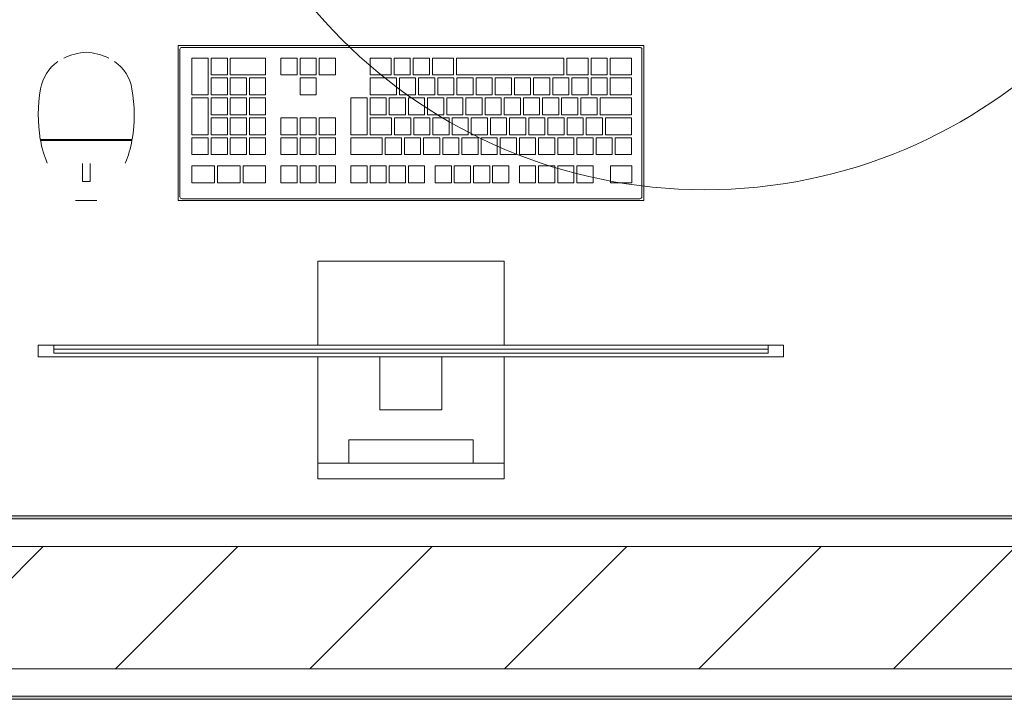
# Model space of a CAD drawing. Header units: metres. Extents: x 2.9 to 42.3, y -72.9 to -49.3.
# Tile 223 of 256: x 26.011 to 26.816, y -71.943 to -71.387. Entities that reach past the tile are written whole.
import ezdxf

# ---------------------------------------------------------------- set-up
doc = ezdxf.new("R2010")
doc.units = ezdxf.units.M
for name, color, linetype, lineweight in [('A-GENM', 7, 'Continuous', 18), ('A-WALL', 7, 'Continuous', 18), ('A-WALL-PATT', 7, 'Continuous', 18)]:
    doc.layers.add(name, color=color, linetype=linetype, lineweight=lineweight)
doc.layers.add('M-HVAC-CDFF-IDEN', color=1, linetype='Continuous', lineweight=9, true_color=0xff0000)
pattern_1 = [(50, (21.555, -62.929), (0.546555, -0.047815), [0.05715, -0.62865]), (355, (21.555, -62.929), (-0.105728, 0.573166), [0.04572, -0.50292]), (100.451, (21.601, -62.933), (0.440828, 0.525349), [0.04857, -0.53427]), (46.184, (21.555, -62.776), (0.813237, -0.12613), [0.08573, -0.94298]), (96.636, (21.623, -62.787), (0.712212, 0.742287), [0.07286, -0.80141]), (351.184, (21.555, -62.776), (0.712217, 0.742274), [0.06858, -0.75438]), (21, (21.631, -62.814), (0.454846, -0.306795), [0.05715, -0.62865]), (326, (21.631, -62.814), (0.185405, 0.55256), [0.04572, -0.50292]), (71.451, (21.669, -62.84), (0.640251, 0.245763), [0.04857, -0.53427]), (37.5, (21.555, -62.929), (0.009261, 0.2536672), [0.02515, -0.47168, 0.02515, -0.48539, -0.50482]), (37.5, (21.555, -62.929), (0.009261, 0.2536672), [-1.007, 0.02515, -0.47968]), (7.5, (21.555, -62.929), (0.2004558, 0.300546), [0.02515, -0.26594, 0.02515, -0.46025, -0.1924]), (7.5, (21.555, -62.929), (0.2004558, 0.300546), [-0.77648, 0.02515, -0.16726]), (327.5, (21.385, -62.929), (0.4067682, -0.0171882), [0.02515, -0.16535, 0.02515, -0.56921, -0.78867]), (327.5, (21.385, -62.929), (0.4067682, -0.0171882), [-0.78486, 0.02515, -0.76352]), (317.5, (21.309, -62.929), (0.444383, 0.0762794), [0.02515, -0.2225, 0.02515, -0.36957, -0.56007]), (317.5, (21.309, -62.929), (0.444383, 0.0762794), [-0.64237, 0.02515, -0.53492])]

# ---------------------------------------------------------------- blocks, each defined once
blk = doc.blocks.new('COMPUTADOR_ TECLADO_MONITOR_MOUSE - Keyboard-V10-2PAV')
at = {"layer": 'A-GENM', "color": 253, "true_color": 0xaaaaaa}
for p, q in [((0.0762, 0.22741), (-0.0762, 0.22741)), ((-0.0762, 0.22741), (-0.0762, 0.21471)), ((0.0762, 0.21471), (0.0762, 0.22741)), ((-0.0762, 0.21471), (0.0762, 0.21471)), ((-0.0762, 0.20836), (-0.0762, 0.21471)), ((0.0508, 0.21471), (-0.0508, 0.21471)), ((-0.0508, 0.21471), (-0.0508, 0.19566)), ((0.0508, 0.19566), (0.0508, 0.21471)), ((0.0762, 0.21471), (0.0762, 0.20836)), ((-0.0762, 0.12779), (-0.0762, 0.20836)), ((0.0762, 0.20836), (0.0762, 0.12779)), ((-0.0508, 0.19566), (0.0508, 0.19566)), ((0.0254, 0.1711), (-0.0254, 0.1711)), ((-0.0254, 0.1711), (-0.0254, 0.12779)), ((0.0254, 0.12779), (0.0254, 0.1711)), ((0.3048, 0.12779), (-0.3048, 0.12779)), ((-0.3048, 0.12779), (-0.3048, 0.11827)), ((-0.2921, 0.11827), (-0.2921, 0.12462)), ((-0.2921, 0.12462), (0.2921, 0.12462)), ((0.2921, 0.12462), (-0.2921, 0.12462)), ((-0.2921, 0.12462), (-0.2921, 0.12144)), ((-0.2921, 0.12144), (0.2921, 0.12144)), ((-0.0254, 0.12779), (0.0254, 0.12779)), ((0.2921, 0.12462), (0.2921, 0.11827)), ((0.2921, 0.12144), (0.2921, 0.12462)), ((0.3048, 0.11827), (0.3048, 0.12779)), ((-0.3048, 0.11827), (-0.2921, 0.11827)), ((0.2921, 0.11827), (-0.2921, 0.11827)), ((-0.0762, 0.04961), (-0.0762, 0.11827)), ((0.0762, 0.11827), (0.0762, 0.04961)), ((0.2921, 0.11827), (0.3048, 0.11827)), ((-0.0762, 0.04961), (0.0762, 0.04961)), ((-0.1905, 0), (0.1905, 0)), ((-0.1905, -0.127), (-0.1905, 0)), ((-0.18891, -0.00318), (-0.18891, -0.12382)), ((0.18733, -0.00159), (-0.18732, -0.00159)), ((0.18891, -0.12382), (0.18891, -0.00318)), ((0.1905, 0), (0.1905, -0.127)), ((0.27424, 0), (0.25691, 0)), ((-0.16319, -0.01464), (-0.18085, -0.01464)), ((-0.18085, -0.01464), (-0.18085, -0.02852)), ((-0.16319, -0.02852), (-0.16319, -0.01464)), ((-0.13576, -0.01464), (-0.14902, -0.01464)), ((-0.14902, -0.01464), (-0.14902, -0.02852)), ((-0.13576, -0.02852), (-0.13576, -0.01464)), ((-0.12008, -0.01464), (-0.13335, -0.01464)), ((-0.13335, -0.01464), (-0.13335, -0.02852)), ((-0.12008, -0.02852), (-0.12008, -0.01464)), ((-0.10441, -0.01464), (-0.11767, -0.01464)), ((-0.11767, -0.01464), (-0.11767, -0.02852)), ((-0.10441, -0.02852), (-0.10441, -0.01464)), ((-0.08873, -0.01464), (-0.10199, -0.01464)), ((-0.10199, -0.01464), (-0.10199, -0.02852)), ((-0.08873, -0.02852), (-0.08873, -0.01464)), ((-0.06685, -0.01464), (-0.08011, -0.01464)), ((-0.08011, -0.01464), (-0.08011, -0.02852)), ((-0.06685, -0.02852), (-0.06685, -0.01464)), ((-0.05117, -0.01464), (-0.06443, -0.01464)), ((-0.06443, -0.01464), (-0.06443, -0.02852)), ((-0.05117, -0.02852), (-0.05117, -0.01464)), ((-0.03549, -0.01464), (-0.04875, -0.01464)), ((-0.04875, -0.01464), (-0.04875, -0.02852)), ((-0.03549, -0.02852), (-0.03549, -0.01464)), ((-0.01981, -0.01464), (-0.03308, -0.01464)), ((-0.03308, -0.01464), (-0.03308, -0.02852)), ((-0.01981, -0.02852), (-0.01981, -0.01464)), ((0.00207, -0.01464), (-0.01119, -0.01464)), ((-0.01119, -0.01464), (-0.01119, -0.02852)), ((0.00207, -0.02852), (0.00207, -0.01464)), ((0.01775, -0.01464), (0.00448, -0.01464)), ((0.00448, -0.01464), (0.00448, -0.02852)), ((0.01775, -0.02852), (0.01775, -0.01464)), ((0.03342, -0.01464), (0.02016, -0.01464)), ((0.02016, -0.01464), (0.02016, -0.02852)), ((0.03342, -0.02852), (0.03342, -0.01464)), ((0.0491, -0.01464), (0.03584, -0.01464)), ((0.03584, -0.01464), (0.03584, -0.02852)), ((0.0491, -0.02852), (0.0491, -0.01464)), ((0.07495, -0.01464), (0.06169, -0.01464)), ((0.06169, -0.01464), (0.06169, -0.02852)), ((0.07495, -0.02852), (0.07495, -0.01464)), ((0.09063, -0.01464), (0.07737, -0.01464)), ((0.07737, -0.01464), (0.07737, -0.02852)), ((0.09063, -0.02852), (0.09063, -0.01464)), ((0.10631, -0.01464), (0.09304, -0.01464)), ((0.09304, -0.01464), (0.09304, -0.02852)), ((0.10631, -0.02852), (0.10631, -0.01464)), ((0.13717, -0.01464), (0.1188, -0.01464)), ((0.1188, -0.01464), (0.1188, -0.02852)), ((0.13717, -0.02852), (0.13717, -0.01464)), ((0.15813, -0.01464), (0.13976, -0.01464)), ((0.13976, -0.01464), (0.13976, -0.02852)), ((0.15813, -0.02852), (0.15813, -0.01464)), ((0.17909, -0.01464), (0.16072, -0.01464)), ((0.16072, -0.01464), (0.16072, -0.02852)), ((0.17909, -0.02852), (0.17909, -0.01464)), ((0.26858, -0.01555), (0.26223, -0.01555)), ((0.26223, -0.01555), (0.26223, -0.03028)), ((0.26858, -0.03028), (0.26858, -0.01555)), ((-0.18085, -0.02852), (-0.16319, -0.02852)), ((-0.14902, -0.02852), (-0.13576, -0.02852)), ((-0.13335, -0.02852), (-0.12008, -0.02852)), ((-0.11767, -0.02852), (-0.10441, -0.02852)), ((-0.10199, -0.02852), (-0.08873, -0.02852)), ((-0.08011, -0.02852), (-0.06685, -0.02852)), ((-0.06443, -0.02852), (-0.05117, -0.02852)), ((-0.04875, -0.02852), (-0.03549, -0.02852)), ((-0.03308, -0.02852), (-0.01981, -0.02852)), ((-0.01119, -0.02852), (0.00207, -0.02852)), ((0.00448, -0.02852), (0.01775, -0.02852)), ((0.02016, -0.02852), (0.03342, -0.02852)), ((0.03584, -0.02852), (0.0491, -0.02852)), ((0.06169, -0.02852), (0.07495, -0.02852)), ((0.07737, -0.02852), (0.09063, -0.02852)), ((0.09304, -0.02852), (0.10631, -0.02852)), ((0.1188, -0.02852), (0.13717, -0.02852)), ((0.13976, -0.02852), (0.15813, -0.02852)), ((0.16072, -0.02852), (0.17909, -0.02852)), ((-0.16711, -0.03763), (-0.18038, -0.03763)), ((-0.18038, -0.03763), (-0.18038, -0.0515)), ((-0.16711, -0.0515), (-0.16711, -0.03763)), ((-0.15144, -0.03763), (-0.1647, -0.03763)), ((-0.1647, -0.03763), (-0.1647, -0.0515)), ((-0.15144, -0.0515), (-0.15144, -0.03763)), ((-0.13576, -0.03763), (-0.14902, -0.03763)), ((-0.14902, -0.03763), (-0.14902, -0.0515)), ((-0.13576, -0.0515), (-0.13576, -0.03763)), ((-0.12008, -0.03763), (-0.13335, -0.03763)), ((-0.13335, -0.03763), (-0.13335, -0.0515)), ((-0.12008, -0.0515), (-0.12008, -0.03763)), ((-0.10441, -0.03763), (-0.11767, -0.03763)), ((-0.11767, -0.03763), (-0.11767, -0.0515)), ((-0.10441, -0.0515), (-0.10441, -0.03763)), ((-0.08873, -0.03763), (-0.10199, -0.03763)), ((-0.10199, -0.03763), (-0.10199, -0.0515)), ((-0.08873, -0.0515), (-0.08873, -0.03763)), ((-0.07305, -0.03763), (-0.08631, -0.03763)), ((-0.08631, -0.03763), (-0.08631, -0.0515)), ((-0.07305, -0.0515), (-0.07305, -0.03763)), ((-0.05737, -0.03763), (-0.07064, -0.03763)), ((-0.07064, -0.03763), (-0.07064, -0.0515)), ((-0.05737, -0.0515), (-0.05737, -0.03763)), ((-0.0417, -0.03763), (-0.05496, -0.03763)), ((-0.05496, -0.03763), (-0.05496, -0.0515)), ((-0.0417, -0.0515), (-0.0417, -0.03763)), ((-0.02602, -0.03763), (-0.03928, -0.03763)), ((-0.03928, -0.03763), (-0.03928, -0.0515)), ((-0.02602, -0.0515), (-0.02602, -0.03763)), ((-0.01034, -0.03763), (-0.02361, -0.03763)), ((-0.02361, -0.03763), (-0.02361, -0.0515)), ((-0.01034, -0.0515), (-0.01034, -0.03763)), ((0.00533, -0.03763), (-0.00793, -0.03763)), ((-0.00793, -0.03763), (-0.00793, -0.0515)), ((0.00533, -0.0515), (0.00533, -0.03763)), ((0.02101, -0.03763), (0.00775, -0.03763)), ((0.00775, -0.03763), (0.00775, -0.0515)), ((0.02101, -0.0515), (0.02101, -0.03763)), ((0.0491, -0.03763), (0.02343, -0.03763)), ((0.02343, -0.03763), (0.02343, -0.0515)), ((0.0491, -0.0515), (0.0491, -0.03763)), ((0.07495, -0.03763), (0.06169, -0.03763)), ((0.06169, -0.03763), (0.06169, -0.0515)), ((0.07495, -0.0515), (0.07495, -0.03763)), ((0.09063, -0.03763), (0.07737, -0.03763)), ((0.07737, -0.03763), (0.07737, -0.0515)), ((0.09063, -0.0515), (0.09063, -0.03763)), ((0.10631, -0.03763), (0.09304, -0.03763)), ((0.09304, -0.03763), (0.09304, -0.0515)), ((0.10631, -0.0515), (0.10631, -0.03763)), ((0.13206, -0.03763), (0.1188, -0.03763)), ((0.1188, -0.03763), (0.1188, -0.0515)), ((0.13206, -0.0515), (0.13206, -0.03763)), ((0.14774, -0.03763), (0.13447, -0.03763)), ((0.13447, -0.03763), (0.13447, -0.0515)), ((0.14774, -0.0515), (0.14774, -0.03763)), ((0.16341, -0.03763), (0.15015, -0.03763)), ((0.15015, -0.03763), (0.15015, -0.0515)), ((0.16341, -0.0515), (0.16341, -0.03763)), ((0.17909, -0.03763), (0.16583, -0.03763)), ((0.16583, -0.03763), (0.16583, -0.0515)), ((0.17909, -0.0515), (0.17909, -0.03763)), ((-0.18038, -0.0515), (-0.16711, -0.0515)), ((-0.15906, -0.05392), (-0.18038, -0.05392)), ((-0.18038, -0.05392), (-0.18038, -0.06779)), ((-0.1647, -0.0515), (-0.15144, -0.0515)), ((-0.15906, -0.06779), (-0.15906, -0.05392)), ((-0.14338, -0.05392), (-0.15665, -0.05392)), ((-0.15665, -0.05392), (-0.15665, -0.06779)), ((-0.14902, -0.0515), (-0.13576, -0.0515)), ((-0.14338, -0.06779), (-0.14338, -0.05392)), ((-0.12771, -0.05392), (-0.14097, -0.05392)), ((-0.14097, -0.05392), (-0.14097, -0.06779)), ((-0.13335, -0.0515), (-0.12008, -0.0515)), ((-0.12771, -0.06779), (-0.12771, -0.05392)), ((-0.11203, -0.05392), (-0.12529, -0.05392)), ((-0.12529, -0.05392), (-0.12529, -0.06779)), ((-0.11767, -0.0515), (-0.10441, -0.0515)), ((-0.11203, -0.06779), (-0.11203, -0.05392)), ((-0.09635, -0.05392), (-0.10961, -0.05392)), ((-0.10961, -0.05392), (-0.10961, -0.06779)), ((-0.10199, -0.0515), (-0.08873, -0.0515)), ((-0.09635, -0.06779), (-0.09635, -0.05392)), ((-0.08067, -0.05392), (-0.09394, -0.05392)), ((-0.09394, -0.05392), (-0.09394, -0.06779)), ((-0.08631, -0.0515), (-0.07305, -0.0515)), ((-0.08067, -0.06779), (-0.08067, -0.05392)), ((-0.065, -0.05392), (-0.07826, -0.05392)), ((-0.07826, -0.05392), (-0.07826, -0.06779)), ((-0.07064, -0.0515), (-0.05737, -0.0515)), ((-0.065, -0.06779), (-0.065, -0.05392)), ((-0.04932, -0.05392), (-0.06258, -0.05392)), ((-0.06258, -0.05392), (-0.06258, -0.06779)), ((-0.05496, -0.0515), (-0.0417, -0.0515)), ((-0.04932, -0.06779), (-0.04932, -0.05392)), ((-0.03364, -0.05392), (-0.04691, -0.05392)), ((-0.04691, -0.05392), (-0.04691, -0.06779)), ((-0.03928, -0.0515), (-0.02602, -0.0515)), ((-0.03364, -0.06779), (-0.03364, -0.05392)), ((-0.01797, -0.05392), (-0.03123, -0.05392)), ((-0.03123, -0.05392), (-0.03123, -0.06779)), ((-0.02361, -0.0515), (-0.01034, -0.0515)), ((-0.01797, -0.06779), (-0.01797, -0.05392)), ((-0.00229, -0.05392), (-0.01555, -0.05392)), ((-0.01555, -0.05392), (-0.01555, -0.06779)), ((-0.00793, -0.0515), (0.00533, -0.0515)), ((-0.00229, -0.06779), (-0.00229, -0.05392)), ((0.01339, -0.05392), (0.00013, -0.05392)), ((0.00013, -0.05392), (0.00013, -0.06779)), ((0.00775, -0.0515), (0.02101, -0.0515)), ((0.01339, -0.06779), (0.01339, -0.05392)), ((0.03345, -0.05392), (0.0158, -0.05392)), ((0.0158, -0.05392), (0.0158, -0.06779)), ((0.02343, -0.0515), (0.0491, -0.0515)), ((0.03345, -0.06779), (0.03345, -0.05392)), ((0.0491, -0.05392), (0.03586, -0.05392)), ((0.03586, -0.05392), (0.03586, -0.08408)), ((0.0491, -0.08408), (0.0491, -0.05392)), ((0.06169, -0.0515), (0.07495, -0.0515)), ((0.06169, -0.05392), (0.06169, -0.06779)), ((0.07495, -0.05392), (0.06169, -0.05392)), ((0.07495, -0.06779), (0.07495, -0.05392)), ((0.07737, -0.0515), (0.09063, -0.0515)), ((0.07737, -0.05392), (0.07737, -0.06779)), ((0.09063, -0.05392), (0.07737, -0.05392)), ((0.09063, -0.06779), (0.09063, -0.05392)), ((0.09304, -0.0515), (0.10631, -0.0515)), ((0.09304, -0.05392), (0.09304, -0.06779)), ((0.10631, -0.05392), (0.09304, -0.05392)), ((0.10631, -0.06779), (0.10631, -0.05392)), ((0.1188, -0.0515), (0.13206, -0.0515)), ((0.13206, -0.05392), (0.1188, -0.05392)), ((0.1188, -0.05392), (0.1188, -0.06779)), ((0.13206, -0.06779), (0.13206, -0.05392)), ((0.13447, -0.0515), (0.14774, -0.0515)), ((0.14774, -0.05392), (0.13447, -0.05392)), ((0.13447, -0.05392), (0.13447, -0.06779)), ((0.14774, -0.06779), (0.14774, -0.05392)), ((0.15015, -0.0515), (0.16341, -0.0515)), ((0.16341, -0.05392), (0.15015, -0.05392)), ((0.15015, -0.05392), (0.15015, -0.06779)), ((0.16341, -0.06779), (0.16341, -0.05392)), ((0.16583, -0.0515), (0.17909, -0.0515)), ((0.17909, -0.05392), (0.16583, -0.05392)), ((0.16583, -0.05392), (0.16583, -0.08408)), ((0.17909, -0.08408), (0.17909, -0.05392)), ((0.30314, -0.05015), (0.22801, -0.05015)), ((0.30301, -0.04934), (0.22815, -0.04934)), ((0.22896, -0.04934), (0.22896, -0.05015)), ((0.22896, -0.05015), (0.22896, -0.04934)), ((0.30219, -0.05015), (0.30219, -0.04934)), ((0.30219, -0.04934), (0.30219, -0.05015)), ((-0.18038, -0.06779), (-0.15906, -0.06779)), ((-0.15468, -0.07021), (-0.18038, -0.07021)), ((-0.18038, -0.07021), (-0.18038, -0.08408)), ((-0.15665, -0.06779), (-0.14338, -0.06779)), ((-0.15468, -0.08408), (-0.15468, -0.07021)), ((-0.139, -0.07021), (-0.15226, -0.07021)), ((-0.15226, -0.07021), (-0.15226, -0.08408)), ((-0.14097, -0.06779), (-0.12771, -0.06779)), ((-0.139, -0.08408), (-0.139, -0.07021)), ((-0.12332, -0.07021), (-0.13658, -0.07021)), ((-0.13658, -0.07021), (-0.13658, -0.08408)), ((-0.12529, -0.06779), (-0.11203, -0.06779)), ((-0.12332, -0.08408), (-0.12332, -0.07021)), ((-0.10765, -0.07021), (-0.12091, -0.07021)), ((-0.12091, -0.07021), (-0.12091, -0.08408)), ((-0.10961, -0.06779), (-0.09635, -0.06779)), ((-0.10765, -0.08408), (-0.10765, -0.07021)), ((-0.09197, -0.07021), (-0.10523, -0.07021)), ((-0.10523, -0.07021), (-0.10523, -0.08408)), ((-0.09394, -0.06779), (-0.08067, -0.06779)), ((-0.09197, -0.08408), (-0.09197, -0.07021)), ((-0.07629, -0.07021), (-0.08955, -0.07021)), ((-0.08955, -0.07021), (-0.08955, -0.08408)), ((-0.07826, -0.06779), (-0.065, -0.06779)), ((-0.07629, -0.08408), (-0.07629, -0.07021)), ((-0.06061, -0.07021), (-0.07388, -0.07021)), ((-0.07388, -0.07021), (-0.07388, -0.08408)), ((-0.06258, -0.06779), (-0.04932, -0.06779)), ((-0.06061, -0.08408), (-0.06061, -0.07021)), ((-0.04494, -0.07021), (-0.0582, -0.07021)), ((-0.0582, -0.07021), (-0.0582, -0.08408)), ((-0.04691, -0.06779), (-0.03364, -0.06779)), ((-0.04494, -0.08408), (-0.04494, -0.07021)), ((-0.02926, -0.07021), (-0.04252, -0.07021)), ((-0.04252, -0.07021), (-0.04252, -0.08408)), ((-0.03123, -0.06779), (-0.01797, -0.06779)), ((-0.02926, -0.08408), (-0.02926, -0.07021)), ((-0.01358, -0.07021), (-0.02684, -0.07021)), ((-0.02684, -0.07021), (-0.02684, -0.08408)), ((-0.01555, -0.06779), (-0.00229, -0.06779)), ((-0.01358, -0.08408), (-0.01358, -0.07021)), ((0.0021, -0.07021), (-0.01117, -0.07021)), ((-0.01117, -0.07021), (-0.01117, -0.08408)), ((0.00013, -0.06779), (0.01339, -0.06779)), ((0.0021, -0.08408), (0.0021, -0.07021)), ((0.01777, -0.07021), (0.00451, -0.07021)), ((0.00451, -0.07021), (0.00451, -0.08408)), ((0.0158, -0.06779), (0.03345, -0.06779)), ((0.01777, -0.08408), (0.01777, -0.07021)), ((0.03345, -0.07021), (0.02019, -0.07021)), ((0.02019, -0.07021), (0.02019, -0.08408)), ((0.03345, -0.08408), (0.03345, -0.07021)), ((0.06169, -0.06779), (0.07495, -0.06779)), ((0.07737, -0.06779), (0.09063, -0.06779)), ((0.09304, -0.06779), (0.10631, -0.06779)), ((0.1188, -0.06779), (0.13206, -0.06779)), ((0.13206, -0.07021), (0.1188, -0.07021)), ((0.1188, -0.07021), (0.1188, -0.08408)), ((0.13206, -0.08408), (0.13206, -0.07021)), ((0.13447, -0.06779), (0.14774, -0.06779)), ((0.14774, -0.07021), (0.13447, -0.07021)), ((0.13447, -0.07021), (0.13447, -0.08408)), ((0.14774, -0.08408), (0.14774, -0.07021)), ((0.15015, -0.06779), (0.16341, -0.06779)), ((0.16341, -0.07021), (0.15015, -0.07021)), ((0.15015, -0.07021), (0.15015, -0.08408)), ((0.16341, -0.08408), (0.16341, -0.07021)), ((-0.18038, -0.08408), (-0.15468, -0.08408)), ((-0.16301, -0.0865), (-0.18038, -0.0865)), ((-0.18038, -0.0865), (-0.18038, -0.10037)), ((-0.16301, -0.10037), (-0.16301, -0.0865)), ((-0.14734, -0.0865), (-0.1606, -0.0865)), ((-0.1606, -0.0865), (-0.1606, -0.10037)), ((-0.15226, -0.08408), (-0.139, -0.08408)), ((-0.14734, -0.10037), (-0.14734, -0.0865)), ((-0.13166, -0.0865), (-0.14492, -0.0865)), ((-0.14492, -0.0865), (-0.14492, -0.10037)), ((-0.13658, -0.08408), (-0.12332, -0.08408)), ((-0.13166, -0.10037), (-0.13166, -0.0865)), ((-0.11598, -0.0865), (-0.12924, -0.0865)), ((-0.12924, -0.0865), (-0.12924, -0.10037)), ((-0.12091, -0.08408), (-0.10765, -0.08408)), ((-0.11598, -0.10037), (-0.11598, -0.0865)), ((-0.10031, -0.0865), (-0.11357, -0.0865)), ((-0.11357, -0.0865), (-0.11357, -0.10037)), ((-0.10523, -0.08408), (-0.09197, -0.08408)), ((-0.10031, -0.10037), (-0.10031, -0.0865)), ((-0.08463, -0.0865), (-0.09789, -0.0865)), ((-0.09789, -0.0865), (-0.09789, -0.10037)), ((-0.08955, -0.08408), (-0.07629, -0.08408)), ((-0.08463, -0.10037), (-0.08463, -0.0865)), ((-0.06895, -0.0865), (-0.08221, -0.0865)), ((-0.08221, -0.0865), (-0.08221, -0.10037)), ((-0.07388, -0.08408), (-0.06061, -0.08408)), ((-0.06895, -0.10037), (-0.06895, -0.0865)), ((-0.05327, -0.0865), (-0.06654, -0.0865)), ((-0.06654, -0.0865), (-0.06654, -0.10037)), ((-0.0582, -0.08408), (-0.04494, -0.08408)), ((-0.05327, -0.10037), (-0.05327, -0.0865)), ((-0.0376, -0.0865), (-0.05086, -0.0865)), ((-0.05086, -0.0865), (-0.05086, -0.10037)), ((-0.04252, -0.08408), (-0.02926, -0.08408)), ((-0.0376, -0.10037), (-0.0376, -0.0865)), ((-0.02192, -0.0865), (-0.03518, -0.0865)), ((-0.03518, -0.0865), (-0.03518, -0.10037)), ((-0.02684, -0.08408), (-0.01358, -0.08408)), ((-0.02192, -0.10037), (-0.02192, -0.0865)), ((-0.00624, -0.0865), (-0.0195, -0.0865)), ((-0.0195, -0.0865), (-0.0195, -0.10037)), ((-0.01117, -0.08408), (0.0021, -0.08408)), ((-0.00624, -0.10037), (-0.00624, -0.0865)), ((0.00944, -0.0865), (-0.00383, -0.0865)), ((-0.00383, -0.0865), (-0.00383, -0.10037)), ((0.00451, -0.08408), (0.01777, -0.08408)), ((0.00944, -0.10037), (0.00944, -0.0865)), ((0.03345, -0.0865), (0.01185, -0.0865)), ((0.01185, -0.0865), (0.01185, -0.10037)), ((0.02019, -0.08408), (0.03345, -0.08408)), ((0.03345, -0.10037), (0.03345, -0.0865)), ((0.03586, -0.08408), (0.0491, -0.08408)), ((0.09063, -0.0865), (0.07737, -0.0865)), ((0.07737, -0.0865), (0.07737, -0.10037)), ((0.09063, -0.10037), (0.09063, -0.0865)), ((0.1188, -0.08408), (0.13206, -0.08408)), ((0.13206, -0.0865), (0.1188, -0.0865)), ((0.1188, -0.0865), (0.1188, -0.10037)), ((0.13206, -0.10037), (0.13206, -0.0865)), ((0.13447, -0.08408), (0.14774, -0.08408)), ((0.14774, -0.0865), (0.13447, -0.0865)), ((0.13447, -0.0865), (0.13447, -0.10037)), ((0.14774, -0.10037), (0.14774, -0.0865)), ((0.15015, -0.08408), (0.16341, -0.08408)), ((0.16341, -0.0865), (0.15015, -0.0865)), ((0.15015, -0.0865), (0.15015, -0.10037)), ((0.16341, -0.10037), (0.16341, -0.0865)), ((0.16583, -0.08408), (0.17909, -0.08408)), ((0.17909, -0.0865), (0.16583, -0.0865)), ((0.16583, -0.0865), (0.16583, -0.11666)), ((0.17909, -0.11666), (0.17909, -0.0865)), ((-0.18038, -0.10037), (-0.16301, -0.10037)), ((-0.16301, -0.10279), (-0.18038, -0.10279)), ((-0.18038, -0.10279), (-0.18038, -0.11666)), ((-0.16301, -0.11666), (-0.16301, -0.10279)), ((-0.1606, -0.10037), (-0.14734, -0.10037)), ((-0.14734, -0.10279), (-0.1606, -0.10279)), ((-0.1606, -0.10279), (-0.1606, -0.11666)), ((-0.14734, -0.11666), (-0.14734, -0.10279)), ((-0.14492, -0.10037), (-0.13166, -0.10037)), ((-0.12753, -0.10279), (-0.14492, -0.10279)), ((-0.14492, -0.10279), (-0.14492, -0.11666)), ((-0.12924, -0.10037), (-0.11598, -0.10037)), ((-0.12753, -0.11666), (-0.12753, -0.10279)), ((-0.0372, -0.10279), (-0.12512, -0.10279)), ((-0.12512, -0.10279), (-0.12512, -0.11666)), ((-0.11357, -0.10037), (-0.10031, -0.10037)), ((-0.09789, -0.10037), (-0.08463, -0.10037)), ((-0.08221, -0.10037), (-0.06895, -0.10037)), ((-0.06654, -0.10037), (-0.05327, -0.10037)), ((-0.05086, -0.10037), (-0.0376, -0.10037)), ((-0.0372, -0.11666), (-0.0372, -0.10279)), ((-0.03518, -0.10037), (-0.02192, -0.10037)), ((-0.01759, -0.10279), (-0.03478, -0.10279)), ((-0.03478, -0.10279), (-0.03478, -0.11666)), ((-0.0195, -0.10037), (-0.00624, -0.10037)), ((-0.01759, -0.11666), (-0.01759, -0.10279)), ((-0.00192, -0.10279), (-0.01518, -0.10279)), ((-0.01518, -0.10279), (-0.01518, -0.11666)), ((-0.00383, -0.10037), (0.00944, -0.10037)), ((-0.00192, -0.11666), (-0.00192, -0.10279)), ((0.01376, -0.10279), (0.0005, -0.10279)), ((0.0005, -0.10279), (0.0005, -0.11666)), ((0.01185, -0.10037), (0.03345, -0.10037)), ((0.01376, -0.11666), (0.01376, -0.10279)), ((0.03345, -0.10279), (0.01617, -0.10279)), ((0.01617, -0.10279), (0.01617, -0.11666)), ((0.03345, -0.11666), (0.03345, -0.10279)), ((0.06169, -0.10279), (0.06169, -0.11666)), ((0.07495, -0.10279), (0.06169, -0.10279)), ((0.07495, -0.11666), (0.07495, -0.10279)), ((0.07737, -0.10037), (0.09063, -0.10037)), ((0.07737, -0.10279), (0.07737, -0.11666)), ((0.09063, -0.10279), (0.07737, -0.10279)), ((0.09063, -0.11666), (0.09063, -0.10279)), ((0.09304, -0.10279), (0.09304, -0.11666)), ((0.10631, -0.10279), (0.09304, -0.10279)), ((0.10631, -0.11666), (0.10631, -0.10279)), ((0.1188, -0.10037), (0.13206, -0.10037)), ((0.14774, -0.10279), (0.1188, -0.10279)), ((0.1188, -0.10279), (0.1188, -0.11666)), ((0.13447, -0.10037), (0.14774, -0.10037)), ((0.14774, -0.11666), (0.14774, -0.10279)), ((0.15015, -0.10037), (0.16341, -0.10037)), ((0.16341, -0.10279), (0.15015, -0.10279)), ((0.15015, -0.10279), (0.15015, -0.11666)), ((0.16341, -0.11666), (0.16341, -0.10279)), ((-0.18038, -0.11666), (-0.16301, -0.11666)), ((-0.1606, -0.11666), (-0.14734, -0.11666)), ((-0.14492, -0.11666), (-0.12753, -0.11666)), ((-0.12512, -0.11666), (-0.0372, -0.11666)), ((-0.03478, -0.11666), (-0.01759, -0.11666)), ((-0.01518, -0.11666), (-0.00192, -0.11666)), ((0.0005, -0.11666), (0.01376, -0.11666)), ((0.01617, -0.11666), (0.03345, -0.11666)), ((0.06169, -0.11666), (0.07495, -0.11666)), ((0.07737, -0.11666), (0.09063, -0.11666)), ((0.09304, -0.11666), (0.10631, -0.11666)), ((0.1188, -0.11666), (0.14774, -0.11666)), ((0.15015, -0.11666), (0.16341, -0.11666)), ((0.16583, -0.11666), (0.17909, -0.11666)), ((0.1905, -0.127), (-0.1905, -0.127)), ((-0.18732, -0.12541), (0.18733, -0.12541))]:
    blk.add_line(p, q, dxfattribs=at)
for centre, radius, start, end in [((-0.18732, -0.00318), 0.00159, 90, 180), ((0.18733, -0.00318), 0.00159, 0, 90), ((0.30849, -0.06313), 0.08152, 156.59461, 170.2657), ((0.22266, -0.06313), 0.08152, 9.7343, 23.40539), ((0.35091, -0.07041), 0.12456, 170.64351, 189.7343), ((0.18024, -0.07041), 0.12456, 350.2657, 9.35649), ((0.26193, -0.08567), 0.03428, 189.7343, 235.0949), ((0.26922, -0.08567), 0.03428, 304.9051, 350.2657), ((0.26968, -0.06943), 0.05227, 244.50058, 265.49942), ((0.26147, -0.06943), 0.05227, 274.50058, 295.49942), ((-0.18732, -0.12382), 0.00159, 180, 270), ((0.18733, -0.12382), 0.00159, 270, 0)]:
    blk.add_arc(centre, radius, start, end, dxfattribs=at)
blk = doc.blocks.new('4 GRE - ESCOLA DE CINEMA E AUDIOVISUAL CINE REX R07_rvt-1-2PAV')
at = {"layer": 'A-WALL-PATT', "true_color": 0xd4d4d4}
h = blk.add_hatch(dxfattribs=at)
h.set_pattern_fill('FP_1', color=254, style=0, pattern_type=2)
h.set_pattern_definition(pattern_1)
h.paths.add_polyline_path([(20.7433, -71.79557), (26.8885, -71.79557), (26.8885, -71.79307), (20.31141, -71.79307), (20.30996, -71.79557), (20.43528, -71.79557)])
h.paths.add_polyline_path([(17.436, -71.79557), (17.4385, -71.79557), (17.4385, -71.79307), (17.436, -71.79307)])
h.paths.add_polyline_path([(39.8676, -71.79557), (40.16734, -71.79557), (40.16734, -71.79331), (34.67264, -71.79307), (34.67264, -71.79557), (37.3764, -71.79557)])
h.paths.add_polyline_path([(34.60264, -71.79557), (34.60264, -71.79307), (28.5335, -71.79307), (28.5335, -71.79557), (34.29619, -71.79557)])
h.paths.add_polyline_path([(17.5835, -71.79557), (18.9385, -71.79557), (18.9385, -71.79307), (17.5835, -71.79307)])
h.paths.add_polyline_path([(19.0835, -71.79557), (20.28466, -71.79519), (20.28344, -71.79307), (19.0835, -71.79307)])
h.paths.add_polyline_path([(27.0335, -71.79557), (28.3885, -71.79557), (28.3885, -71.79307), (27.0335, -71.79307)])
h = blk.add_hatch(dxfattribs=at)
h.set_pattern_fill('FP_2', color=254, style=0, pattern_type=2)
h.set_pattern_definition([(45, (21.555, -62.929), (-0.0795495, 0.0795495), [])])
h.paths.add_polyline_path([(26.9037, -71.91807), (40.16734, -71.91807), (40.16734, -71.81807), (17.436, -71.81807), (17.436, -71.87928), (17.05018, -71.87928), (17.05018, -71.91807), (26.28766, -71.91807)])
h = blk.add_hatch(dxfattribs=at)
h.set_pattern_fill('FP_1', color=254, style=0, pattern_type=2)
h.set_pattern_definition(pattern_1)
h.paths.add_polyline_path([(26.9037, -71.94307), (40.16734, -71.94307), (40.16734, -71.94057), (17.05018, -71.94057), (17.05018, -71.94307), (26.28766, -71.94307)])
at = {"layer": 'A-WALL', "color": 253, "true_color": 0xaaaaaa}
for p, q in [((26.8885, -71.79557), (19.0835, -71.79557)), ((26.886, -71.79307), (24.966, -71.79307)), ((26.911, -71.81807), (19.061, -71.81807)), ((40.16734, -71.91807), (17.05018, -71.91807)), ((40.16734, -71.94057), (17.05018, -71.94057)), ((17.05018, -71.94307), (40.16734, -71.94307))]:
    blk.add_line(p, q, dxfattribs=at)
at = {"layer": 'A-GENM', "color": 253, "lineweight": 18, "true_color": 0xaaaaaa, "rotation": 180}
blk.add_blockref('COMPUTADOR_ TECLADO_MONITOR_MOUSE - Keyboard-V10-2PAV', (26.331, -71.53521), dxfattribs=at)
blk = doc.blocks.new('M_Identificador de terminal de ar_BTS - Em caixas-852561-2PAV')
at = {"layer": 'M-HVAC-CDFF-IDEN'}
blk.add_circle((0, 0), 0.0056, dxfattribs=at)

msp = doc.modelspace()

# ---------------------------------------------------------------- block references
at = {"lineweight": 5}
msp.add_blockref('4 GRE - ESCOLA DE CINEMA E AUDIOVISUAL CINE REX R07_rvt-1-2PAV', (0, 0), dxfattribs=at)
at = {"layer": 'M-HVAC-CDFF-IDEN', "xscale": 74.99999999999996, "yscale": 74.99999999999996, "zscale": 74.99999999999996}
msp.add_blockref('M_Identificador de terminal de ar_BTS - Em caixas-852561-2PAV', (26.57145, -71.10629), dxfattribs=at)

doc.saveas('drawing.dxf')
